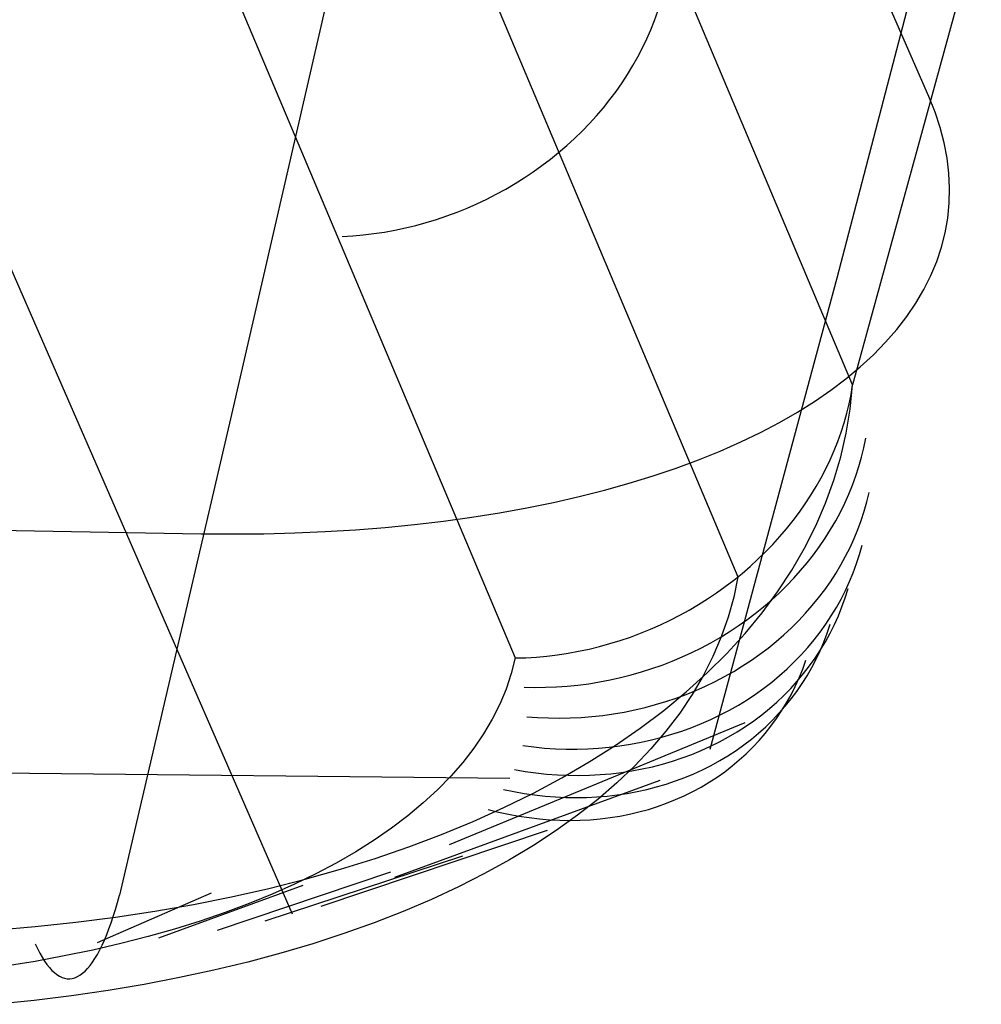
# Model space of a CAD drawing. Header units: millimetres. Extents: x 119 to 175.9, y -203.1 to -153.8.
# Tile 203 of 256: x 173.745 to 174.044, y -202.205 to -201.898. Entities that reach past the tile are written whole.
import ezdxf

# ---------------------------------------------------------------- set-up
doc = ezdxf.new("R2010")
doc.units = ezdxf.units.MM
doc.header["$MEASUREMENT"] = 0
doc.layers.add('Livello 03', color=5, linetype='Continuous', true_color=0x0000ff)

msp = doc.modelspace()

# ---------------------------------------------------------------- linework, layer by layer
at = {"layer": 'Livello 03'}
for p, q in [((174.02784, -201.92237, 52.01932), (172.33741, -198.04951, 45.04161)), ((174.00412, -202.01208, 51.93077), (172.3385, -198.06043, 45.04732)), ((172.30126, -198.11842, 45.02192), (173.96846, -202.0718, 51.90618)), ((172.23178, -198.14208, 45.02464), (173.8992, -202.09707, 51.90891)), ((173.82989, -202.17682, 52.07876), (172.96265, -200.18785, 48.50098)), ((174.03898, -201.82684, 52.43379), (173.99921, -201.97884, 52.27506)), ((174.04416, -201.86603, 52.0861), (174.00412, -202.01208, 51.93077)), ((173.84598, -201.86872, 52.56009), (173.81065, -202.02268, 52.39562)), ((173.94255, -201.89869, 51.68709), (173.94359, -201.8958, 51.68846)), ((173.94141, -201.90156, 51.68577), (173.94255, -201.89869, 51.68709)), ((173.94016, -201.90441, 51.68448), (173.94141, -201.90156, 51.68577)), ((173.93881, -201.90722, 51.68324), (173.94016, -201.90441, 51.68448)), ((173.93735, -201.91001, 51.68203), (173.93881, -201.90722, 51.68324)), ((173.9358, -201.91275, 51.68088), (173.93735, -201.91001, 51.68203)), ((173.93415, -201.91546, 51.67976), (173.9358, -201.91275, 51.68088)), ((173.93055, -201.92075, 51.67768), (173.9324, -201.91813, 51.6787)), ((173.9324, -201.91813, 51.6787), (173.93415, -201.91546, 51.67976)), ((173.92862, -201.92333, 51.67671), (173.93055, -201.92075, 51.67768)), ((173.92659, -201.92585, 51.67579), (173.92862, -201.92333, 51.67671)), ((174.02977, -201.92718, 52.02802), (174.02784, -201.92237, 52.01932)), ((173.92448, -201.92832, 51.67493), (173.92659, -201.92585, 51.67579)), ((174.03136, -201.93197, 52.0368), (174.02977, -201.92718, 52.02802)), ((173.92228, -201.93073, 51.67411), (173.92448, -201.92832, 51.67493)), ((173.91764, -201.93538, 51.67264), (173.92, -201.93309, 51.67335)), ((173.92, -201.93309, 51.67335), (173.92228, -201.93073, 51.67411)), ((174.03261, -201.93675, 52.04564), (174.03136, -201.93197, 52.0368)), ((173.9152, -201.9376, 51.67199), (173.91764, -201.93538, 51.67264)), ((173.91269, -201.93976, 51.6714), (173.9152, -201.9376, 51.67199)), ((174.03353, -201.9415, 52.05453), (174.03261, -201.93675, 52.04564)), ((173.90746, -201.94386, 51.67037), (173.91011, -201.94184, 51.67086)), ((173.91011, -201.94184, 51.67086), (173.91269, -201.93976, 51.6714)), ((174.0341, -201.94623, 52.06347), (174.03353, -201.9415, 52.05453)), ((173.90197, -201.94766, 51.66958), (173.90474, -201.94579, 51.66995)), ((173.90474, -201.94579, 51.66995), (173.90746, -201.94386, 51.67037)), ((173.89913, -201.94944, 51.66928), (173.90197, -201.94766, 51.66958)), ((174.03432, -201.95092, 52.07244), (174.0341, -201.94623, 52.06347)), ((173.89329, -201.95275, 51.66884), (173.89624, -201.95114, 51.66903)), ((173.89624, -201.95114, 51.66903), (173.89913, -201.94944, 51.66928)), ((174.0342, -201.95558, 52.08144), (174.03432, -201.95092, 52.07244)), ((173.88726, -201.95573, 51.66864), (173.8903, -201.95428, 51.66871)), ((173.8903, -201.95428, 51.66871), (173.89329, -201.95275, 51.66884)), ((173.88107, -201.95834, 51.66868), (173.88419, -201.95708, 51.66863)), ((173.88419, -201.95708, 51.66863), (173.88726, -201.95573, 51.66864)), ((174.03374, -201.96019, 52.09044), (174.0342, -201.95558, 52.08144)), ((173.87153, -201.96157, 51.66919), (173.87474, -201.96059, 51.66896)), ((173.87474, -201.96059, 51.66896), (173.87792, -201.95951, 51.66879)), ((173.87792, -201.95951, 51.66879), (173.88107, -201.95834, 51.66868)), ((174.03294, -201.96475, 52.09945), (174.03374, -201.96019, 52.09044)), ((173.8585, -201.96454, 51.67069), (173.86178, -201.96394, 51.67023)), ((173.86178, -201.96394, 51.67023), (173.86505, -201.96325, 51.66982)), ((173.86505, -201.96325, 51.66982), (173.8683, -201.96246, 51.66948)), ((173.8683, -201.96246, 51.66948), (173.87153, -201.96157, 51.66919)), ((173.84535, -201.96591, 51.67311), (173.84864, -201.96572, 51.67242)), ((173.84864, -201.96572, 51.67242), (173.85193, -201.96543, 51.67179)), ((173.85193, -201.96543, 51.67179), (173.85522, -201.96503, 51.67121)), ((173.85522, -201.96503, 51.67121), (173.8585, -201.96454, 51.67069)), ((174.0318, -201.96926, 52.10845), (174.03294, -201.96475, 52.09945)), ((174.03031, -201.9737, 52.11742), (174.0318, -201.96926, 52.10845)), ((174.02849, -201.97808, 52.12637), (174.03031, -201.9737, 52.11742)), ((173.99921, -201.97884, 52.27506), (173.95976, -202.1255, 52.11131)), ((174.02633, -201.98239, 52.13528), (174.02849, -201.97808, 52.12637)), ((174.02384, -201.98663, 52.14413), (174.02633, -201.98239, 52.13528)), ((174.02101, -201.99078, 52.15292), (174.02384, -201.98663, 52.14413)), ((174.01786, -201.99485, 52.16165), (174.02101, -201.99078, 52.15292)), ((174.01439, -201.99883, 52.17029), (174.01786, -201.99485, 52.16165)), ((174.01059, -202.00271, 52.17883), (174.01439, -201.99883, 52.17029)), ((174.00648, -202.0065, 52.18728), (174.01059, -202.00271, 52.17883)), ((174.00206, -202.01018, 52.19561), (174.00648, -202.0065, 52.18728)), ((173.99733, -202.01375, 52.20383), (174.00206, -202.01018, 52.19561)), ((174.00337, -202.01961, 51.9422), (174.00412, -202.01208, 51.93077)), ((174.00363, -202.01504, 51.92925), (174.00412, -202.01208, 51.93077)), ((173.9923, -202.01721, 52.21191), (173.99733, -202.01375, 52.20383)), ((174.00303, -202.01799, 51.92775), (174.00363, -202.01504, 51.92925)), ((173.98698, -202.02056, 52.21985), (173.9923, -202.01721, 52.21191)), ((174.00232, -202.02093, 51.92629), (174.00303, -202.01799, 51.92775)), ((173.98137, -202.02378, 52.22764), (173.98698, -202.02056, 52.21985)), ((174.0015, -202.02385, 51.92486), (174.00232, -202.02093, 51.92629)), ((174.00216, -202.02707, 51.95364), (174.00337, -202.01961, 51.9422)), ((173.81065, -202.02268, 52.39562), (173.77605, -202.17091, 52.22582)), ((173.97548, -202.02688, 52.23527), (173.98137, -202.02378, 52.22764)), ((174.00057, -202.02677, 51.92346), (174.0015, -202.02385, 51.92486)), ((173.96931, -202.02985, 52.24273), (173.97548, -202.02688, 52.23527)), ((173.99954, -202.02966, 51.9221), (174.00057, -202.02677, 51.92346)), ((174.00048, -202.03444, 51.96508), (174.00216, -202.02707, 51.95364)), ((173.96288, -202.0327, 52.25002), (173.96931, -202.02985, 52.24273)), ((173.99839, -202.03253, 51.92078), (173.99954, -202.02966, 51.9221)), ((174.00764, -202.03165, 51.95304), (174.00823, -202.0287, 51.95457)), ((173.95619, -202.0354, 52.25712), (173.96288, -202.0327, 52.25002)), ((173.99715, -202.03538, 51.9195), (173.99839, -202.03253, 51.92078)), ((173.99834, -202.04172, 51.97649), (174.00048, -202.03444, 51.96508)), ((174.0061, -202.03749, 51.95006), (174.00692, -202.03458, 51.95154)), ((174.00692, -202.03458, 51.95154), (174.00764, -202.03165, 51.95304)), ((173.94924, -202.03797, 52.26403), (173.95619, -202.0354, 52.25712)), ((173.9958, -202.0382, 51.91826), (173.99715, -202.03538, 51.9195)), ((174.00516, -202.04039, 51.9486), (174.0061, -202.03749, 51.95006)), ((173.93463, -202.04269, 52.27723), (173.94206, -202.0404, 52.27074)), ((173.94206, -202.0404, 52.27074), (173.94924, -202.03797, 52.26403)), ((173.99435, -202.04098, 51.91706), (173.9958, -202.0382, 51.91826)), ((174.00412, -202.04325, 51.94717), (174.00516, -202.04039, 51.9486)), ((173.92698, -202.04483, 52.28351), (173.93463, -202.04269, 52.27723)), ((173.99115, -202.04644, 51.9148), (173.9928, -202.04373, 51.9159)), ((173.9928, -202.04373, 51.9159), (173.99435, -202.04098, 51.91706)), ((173.99574, -202.0489, 51.98788), (173.99834, -202.04172, 51.97649)), ((174.00297, -202.0461, 51.94577), (174.00412, -202.04325, 51.94717)), ((173.91104, -202.04866, 52.2954), (173.91911, -202.04682, 52.28957)), ((173.91911, -202.04682, 52.28957), (173.92698, -202.04483, 52.28351)), ((173.9894, -202.04911, 51.91373), (173.99115, -202.04644, 51.9148)), ((174.00171, -202.04891, 51.9444), (174.00297, -202.0461, 51.94577)), ((174.00856, -202.04846, 51.97786), (174.00927, -202.04554, 51.9794)), ((173.90276, -202.05035, 52.30098), (173.91104, -202.04866, 52.2954)), ((173.98756, -202.05173, 51.91272), (173.9894, -202.04911, 51.91373)), ((173.99268, -202.05597, 51.99922), (173.99574, -202.0489, 51.98788)), ((174.00034, -202.05168, 51.94306), (174.00171, -202.04891, 51.9444)), ((174.00774, -202.05136, 51.97633), (174.00856, -202.04846, 51.97786)), ((173.88565, -202.05326, 52.31142), (173.89429, -202.05189, 52.30632)), ((173.89429, -202.05189, 52.30632), (173.90276, -202.05035, 52.30098)), ((173.98563, -202.05431, 51.91175), (173.98756, -202.05173, 51.91272)), ((173.99887, -202.05442, 51.94175), (174.00034, -202.05168, 51.94306)), ((174.0068, -202.05424, 51.97481), (174.00774, -202.05136, 51.97633)), ((173.57052, -202.0545, 52.40277), (173.80148, -202.0584, 52.34506)), ((173.85874, -202.05644, 52.32513), (173.86786, -202.05554, 52.32082)), ((173.86786, -202.05554, 52.32082), (173.87683, -202.05448, 52.31625)), ((173.87683, -202.05448, 52.31625), (173.88565, -202.05326, 52.31142)), ((173.98361, -202.05683, 51.91084), (173.98563, -202.05431, 51.91175)), ((173.98917, -202.06293, 52.0105), (173.99268, -202.05597, 51.99922)), ((173.9973, -202.05712, 51.94048), (173.99887, -202.05442, 51.94175)), ((174.00575, -202.05708, 51.97331), (174.0068, -202.05424, 51.97481)), ((173.80148, -202.0584, 52.34506), (173.81127, -202.05848, 52.34246)), ((173.81127, -202.05848, 52.34246), (173.82097, -202.0584, 52.33957)), ((173.82097, -202.0584, 52.33957), (173.83058, -202.05815, 52.33638)), ((173.83058, -202.05815, 52.33638), (173.84009, -202.05774, 52.33291)), ((173.84009, -202.05774, 52.33291), (173.84948, -202.05717, 52.32916)), ((173.84948, -202.05717, 52.32916), (173.85874, -202.05644, 52.32513)), ((173.9815, -202.05931, 51.90997), (173.98361, -202.05683, 51.91084)), ((173.99563, -202.05977, 51.93924), (173.9973, -202.05712, 51.94048)), ((174.0046, -202.05989, 51.97183), (174.00575, -202.05708, 51.97331)), ((173.97703, -202.06407, 51.90841), (173.97931, -202.06172, 51.90916)), ((173.97931, -202.06172, 51.90916), (173.9815, -202.05931, 51.90997)), ((173.99385, -202.06237, 51.93804), (173.99563, -202.05977, 51.93924)), ((174.00333, -202.06266, 51.97037), (174.0046, -202.05989, 51.97183)), ((174.00627, -202.06484, 52.0028), (174.00709, -202.06195, 52.00438)), ((173.97468, -202.06636, 51.9077), (173.97703, -202.06407, 51.90841)), ((173.98521, -202.06975, 52.02171), (173.98917, -202.06293, 52.0105)), ((173.99002, -202.06743, 51.93576), (173.99199, -202.06493, 51.93688)), ((173.99199, -202.06493, 51.93688), (173.99385, -202.06237, 51.93804)), ((174.00196, -202.0654, 51.96892), (174.00333, -202.06266, 51.97037)), ((174.00534, -202.0677, 52.00123), (174.00627, -202.06484, 52.0028)), ((173.97224, -202.06859, 51.90705), (173.97468, -202.06636, 51.9077)), ((173.98797, -202.06988, 51.93468), (173.99002, -202.06743, 51.93576)), ((173.9989, -202.07073, 51.96611), (174.00048, -202.06809, 51.96751)), ((174.00048, -202.06809, 51.96751), (174.00196, -202.0654, 51.96892)), ((174.00431, -202.07052, 51.99966), (174.00534, -202.0677, 52.00123)), ((173.96716, -202.07284, 51.90592), (173.96974, -202.07075, 51.90646)), ((173.96974, -202.07075, 51.90646), (173.97224, -202.06859, 51.90705)), ((173.98081, -202.07645, 52.03283), (173.98521, -202.06975, 52.02171)), ((173.98583, -202.07226, 51.93365), (173.98797, -202.06988, 51.93468)), ((173.99722, -202.07333, 51.96474), (173.9989, -202.07073, 51.96611)), ((174.00316, -202.07331, 51.9981), (174.00431, -202.07052, 51.99966)), ((173.96451, -202.07485, 51.90544), (173.96716, -202.07284, 51.90592)), ((173.96846, -202.0718, 51.90618), (173.96717, -202.07812, 51.91741)), ((173.9836, -202.07459, 51.93266), (173.98583, -202.07226, 51.93365)), ((173.99544, -202.07587, 51.9634), (173.99722, -202.07333, 51.96474)), ((174.0019, -202.07605, 51.99655), (174.00316, -202.07331, 51.9981)), ((173.95903, -202.07866, 51.90465), (173.9618, -202.07679, 51.90502)), ((173.9618, -202.07679, 51.90502), (173.96451, -202.07485, 51.90544)), ((173.97596, -202.083, 52.04385), (173.98081, -202.07645, 52.03283)), ((173.97888, -202.07904, 51.93081), (173.98128, -202.07685, 51.93171)), ((173.98128, -202.07685, 51.93171), (173.9836, -202.07459, 51.93266)), ((173.99356, -202.07835, 51.96209), (173.99544, -202.07587, 51.9634)), ((174.00054, -202.07875, 51.995), (174.0019, -202.07605, 51.99655)), ((174.00182, -202.07833, 52.02397), (174.00272, -202.07546, 52.0256)), ((173.95331, -202.08214, 51.9041), (173.9562, -202.08044, 51.90435)), ((173.9562, -202.08044, 51.90435), (173.95903, -202.07866, 51.90465)), ((173.96717, -202.07812, 51.91741), (173.96544, -202.08437, 51.92861)), ((173.97641, -202.08117, 51.92996), (173.97888, -202.07904, 51.93081)), ((173.99158, -202.08078, 51.96082), (173.99356, -202.07835, 51.96209)), ((173.99907, -202.0814, 51.99347), (174.00054, -202.07875, 51.995)), ((174.00081, -202.08116, 52.02234), (174.00182, -202.07833, 52.02397)), ((173.95037, -202.08376, 51.90391), (173.95331, -202.08214, 51.9041)), ((173.97068, -202.0894, 52.05476), (173.97596, -202.083, 52.04385)), ((173.97123, -202.08519, 51.9284), (173.97385, -202.08322, 51.92916)), ((173.97385, -202.08322, 51.92916), (173.97641, -202.08117, 51.92996)), ((173.98736, -202.08545, 51.95836), (173.98952, -202.08315, 51.95957)), ((173.98952, -202.08315, 51.95957), (173.99158, -202.08078, 51.96082)), ((173.99749, -202.08399, 51.99196), (173.99907, -202.0814, 51.99347)), ((173.99969, -202.08394, 52.02071), (174.00081, -202.08116, 52.02234)), ((173.94127, -202.0881, 51.9037), (173.94435, -202.08674, 51.90371)), ((173.94435, -202.08674, 51.90371), (173.94738, -202.0853, 51.90378)), ((173.94738, -202.0853, 51.90378), (173.95037, -202.08376, 51.90391)), ((173.96544, -202.08437, 51.92861), (173.96328, -202.09053, 51.93979)), ((173.96854, -202.08709, 51.9277), (173.97123, -202.08519, 51.9284)), ((173.98511, -202.08768, 51.95718), (173.98736, -202.08545, 51.95836)), ((173.99404, -202.08902, 51.98898), (173.99582, -202.08653, 51.99046)), ((173.99582, -202.08653, 51.99046), (173.99749, -202.08399, 51.99196)), ((173.99624, -202.08938, 52.04195), (173.99718, -202.08659, 52.04359)), ((173.99712, -202.08937, 52.01744), (173.99846, -202.08668, 52.01907)), ((173.99846, -202.08668, 52.01907), (173.99969, -202.08394, 52.02071)), ((173.93501, -202.09054, 51.90386), (173.93816, -202.08936, 51.90375)), ((173.93816, -202.08936, 51.90375), (173.94127, -202.0881, 51.9037)), ((173.96295, -202.09065, 51.92644), (173.96577, -202.08891, 51.92705)), ((173.96498, -202.09564, 52.06555), (173.97068, -202.0894, 52.05476)), ((173.96577, -202.08891, 51.92705), (173.96854, -202.08709, 51.9277)), ((173.98278, -202.08985, 51.95604), (173.98511, -202.08768, 51.95718)), ((173.99217, -202.09144, 51.98752), (173.99404, -202.08902, 51.98898)), ((173.99519, -202.09212, 52.04029), (173.99624, -202.08938, 52.04195)), ((173.99567, -202.092, 52.01581), (173.99712, -202.08937, 52.01744)), ((173.9254, -202.0935, 51.90455), (173.92863, -202.09261, 51.90426)), ((173.92863, -202.09261, 51.90426), (173.93183, -202.09162, 51.90403)), ((173.93183, -202.09162, 51.90403), (173.93501, -202.09054, 51.90386)), ((173.95712, -202.09388, 51.9254), (173.96006, -202.09231, 51.9259)), ((173.96006, -202.09231, 51.9259), (173.96295, -202.09065, 51.92644)), ((173.96328, -202.09053, 51.93979), (173.96069, -202.0966, 51.95093)), ((173.97786, -202.09396, 51.95387), (173.98036, -202.09194, 51.95494)), ((173.98036, -202.09194, 51.95494), (173.98278, -202.08985, 51.95604)), ((173.9902, -202.0938, 51.98608), (173.99217, -202.09144, 51.98752)), ((173.99403, -202.09481, 52.03863), (173.99519, -202.09212, 52.04029)), ((173.99413, -202.09458, 52.01419), (173.99567, -202.092, 52.01581)), ((173.91233, -202.09608, 51.90628), (173.91561, -202.09558, 51.90576)), ((173.91561, -202.09558, 51.90576), (173.91889, -202.09499, 51.9053)), ((173.91889, -202.09499, 51.9053), (173.92215, -202.09429, 51.90489)), ((173.92215, -202.09429, 51.90489), (173.9254, -202.0935, 51.90455)), ((173.95108, -202.09675, 51.92457), (173.95413, -202.09536, 51.92496)), ((173.95413, -202.09536, 51.92496), (173.95712, -202.09388, 51.9254)), ((173.95885, -202.10172, 52.0762), (173.96498, -202.09564, 52.06555)), ((173.97265, -202.09776, 51.95187), (173.97529, -202.0959, 51.95285)), ((173.97529, -202.0959, 51.95285), (173.97786, -202.09396, 51.95387)), ((173.98814, -202.09609, 51.98466), (173.9902, -202.0938, 51.98608)), ((173.99247, -202.09709, 52.01257), (173.99413, -202.09458, 52.01419)), ((173.99278, -202.09745, 52.03696), (173.99403, -202.09481, 52.03863)), ((173.8992, -202.09707, 51.90891), (173.89795, -202.10193, 51.91848)), ((173.8992, -202.09707, 51.90891), (173.90247, -202.09698, 51.90817)), ((173.90247, -202.09698, 51.90817), (173.90576, -202.09678, 51.90748)), ((173.90576, -202.09678, 51.90748), (173.90904, -202.09648, 51.90685)), ((173.90904, -202.09648, 51.90685), (173.91233, -202.09608, 51.90628)), ((173.94486, -202.09927, 51.92396), (173.94799, -202.09806, 51.92424)), ((173.94799, -202.09806, 51.92424), (173.95108, -202.09675, 51.92457)), ((173.96069, -202.0966, 51.95093), (173.95766, -202.10257, 51.96201)), ((173.96993, -202.09955, 51.95093), (173.97265, -202.09776, 51.95187)), ((173.98374, -202.10046, 51.98191), (173.98598, -202.09831, 51.98327)), ((173.98598, -202.09831, 51.98327), (173.98814, -202.09609, 51.98466)), ((173.98862, -202.10054, 52.06048), (173.98962, -202.09778, 52.06219)), ((173.99072, -202.09955, 52.01097), (173.99247, -202.09709, 52.01257)), ((173.99142, -202.10004, 52.03528), (173.99278, -202.09745, 52.03696)), ((173.89795, -202.10193, 51.91848), (173.89634, -202.10673, 51.92804)), ((173.93523, -202.10233, 51.92347), (173.93847, -202.10141, 51.92358)), ((173.93847, -202.10141, 51.92358), (173.94168, -202.10038, 51.92374)), ((173.94168, -202.10038, 51.92374), (173.94486, -202.09927, 51.92396)), ((173.95231, -202.10763, 52.0867), (173.95885, -202.10172, 52.0762)), ((173.9643, -202.10285, 51.94919), (173.96714, -202.10124, 51.95004)), ((173.96714, -202.10124, 51.95004), (173.96993, -202.09955, 51.95093)), ((173.98141, -202.10254, 51.98057), (173.98374, -202.10046, 51.98191)), ((173.98693, -202.10426, 52.00779), (173.98887, -202.10194, 52.00937)), ((173.98751, -202.10325, 52.05876), (173.98862, -202.10054, 52.06048)), ((173.98887, -202.10194, 52.00937), (173.99072, -202.09955, 52.01097)), ((173.98996, -202.10257, 52.03361), (173.99142, -202.10004, 52.03528)), ((173.9187, -202.10549, 51.92376), (173.92204, -202.10506, 51.92359)), ((173.92204, -202.10506, 51.92359), (173.92537, -202.10453, 51.92347)), ((173.92537, -202.10453, 51.92347), (173.92868, -202.10389, 51.92341)), ((173.92868, -202.10389, 51.92341), (173.93197, -202.10316, 51.92341)), ((173.93197, -202.10316, 51.92341), (173.93523, -202.10233, 51.92347)), ((173.95766, -202.10257, 51.96201), (173.95422, -202.10844, 51.97302)), ((173.95842, -202.10581, 51.94764), (173.96139, -202.10438, 51.94839)), ((173.96139, -202.10438, 51.94839), (173.9643, -202.10285, 51.94919)), ((173.97651, -202.10645, 51.97799), (173.979, -202.10454, 51.97927)), ((173.979, -202.10454, 51.97927), (173.98141, -202.10254, 51.98057)), ((173.98489, -202.10651, 52.00622), (173.98693, -202.10426, 52.00779)), ((173.98629, -202.10591, 52.05701), (173.98751, -202.10325, 52.05876)), ((173.98674, -202.10745, 52.03025), (173.9884, -202.10504, 52.03193)), ((173.9884, -202.10504, 52.03193), (173.98996, -202.10257, 52.03361)), ((173.89634, -202.10673, 51.92804), (173.89437, -202.11145, 51.93755)), ((173.90196, -202.10613, 51.92544), (173.9053, -202.10621, 51.92499)), ((173.9053, -202.10621, 51.92499), (173.90865, -202.10618, 51.9246)), ((173.90865, -202.10618, 51.9246), (173.912, -202.10605, 51.92426)), ((173.912, -202.10605, 51.92426), (173.91535, -202.10582, 51.92398)), ((173.91535, -202.10582, 51.92398), (173.9187, -202.10549, 51.92376)), ((173.94536, -202.11336, 52.09704), (173.95231, -202.10763, 52.0867)), ((173.95233, -202.10841, 51.94628), (173.9554, -202.10716, 51.94693)), ((173.9554, -202.10716, 51.94693), (173.95842, -202.10581, 51.94764)), ((173.97394, -202.10829, 51.97675), (173.97651, -202.10645, 51.97799)), ((173.98276, -202.10869, 52.00467), (173.98489, -202.10651, 52.00622)), ((173.98498, -202.10851, 52.05526), (173.98629, -202.10591, 52.05701)), ((173.98499, -202.10979, 52.02858), (173.98674, -202.10745, 52.03025)), ((173.94284, -202.11159, 51.94461), (173.94605, -202.11063, 51.94511)), ((173.94605, -202.11063, 51.94511), (173.94921, -202.10956, 51.94567)), ((173.94921, -202.10956, 51.94567), (173.95233, -202.10841, 51.94628)), ((173.95422, -202.10844, 51.97302), (173.95034, -202.11419, 51.98395)), ((173.96859, -202.11171, 51.97437), (173.9713, -202.11004, 51.97554)), ((173.9713, -202.11004, 51.97554), (173.97394, -202.10829, 51.97675)), ((173.97823, -202.1128, 52.00163), (173.98054, -202.11078, 52.00314)), ((173.98054, -202.11078, 52.00314), (173.98276, -202.10869, 52.00467)), ((173.98205, -202.11352, 52.05171), (173.98356, -202.11104, 52.05349)), ((173.98315, -202.11206, 52.0269), (173.98499, -202.10979, 52.02858)), ((173.98356, -202.11104, 52.05349), (173.98498, -202.10851, 52.05526)), ((173.89437, -202.11145, 51.93755), (173.89203, -202.11611, 51.94702)), ((173.92973, -202.11446, 51.9431), (173.93304, -202.11389, 51.9434)), ((173.93304, -202.11389, 51.9434), (173.93634, -202.11323, 51.94375)), ((173.93634, -202.11323, 51.94375), (173.93961, -202.11246, 51.94415)), ((173.93802, -202.1189, 52.1072), (173.94536, -202.11336, 52.09704)), ((173.93961, -202.11246, 51.94415), (173.94284, -202.11159, 51.94461)), ((173.95034, -202.11419, 51.98395), (173.94606, -202.11983, 51.99478)), ((173.96297, -202.11478, 51.97213), (173.96581, -202.11329, 51.97323)), ((173.96581, -202.11329, 51.97323), (173.96859, -202.11171, 51.97437)), ((173.97585, -202.11474, 52.00014), (173.97823, -202.1128, 52.00163)), ((173.9792, -202.11639, 52.02359), (173.98122, -202.11426, 52.02524)), ((173.98044, -202.11592, 52.04992), (173.98205, -202.11352, 52.05171)), ((173.98122, -202.11426, 52.02524), (173.98315, -202.11206, 52.0269)), ((173.87876, -202.15509, 52.02426), (173.97073, -202.11717, 52.09603)), ((173.89203, -202.11611, 51.94702), (173.88934, -202.12068, 51.95644)), ((173.90278, -202.11533, 51.94267), (173.90615, -202.11558, 51.94254)), ((173.90615, -202.11558, 51.94254), (173.90952, -202.11573, 51.94246)), ((173.90952, -202.11573, 51.94246), (173.9129, -202.11577, 51.94243)), ((173.9129, -202.11577, 51.94243), (173.91628, -202.11572, 51.94246)), ((173.91628, -202.11572, 51.94246), (173.91966, -202.11556, 51.94254)), ((173.91966, -202.11556, 51.94254), (173.92303, -202.11529, 51.94267)), ((173.92303, -202.11529, 51.94267), (173.92639, -202.11493, 51.94286)), ((173.92639, -202.11493, 51.94286), (173.92973, -202.11446, 51.9431)), ((173.9571, -202.11748, 51.97006), (173.96006, -202.11618, 51.97108)), ((173.96006, -202.11618, 51.97108), (173.96297, -202.11478, 51.97213)), ((173.97083, -202.11836, 51.99724), (173.97338, -202.1166, 51.99867)), ((173.97338, -202.1166, 51.99867), (173.97585, -202.11474, 52.00014)), ((173.97709, -202.11844, 52.02194), (173.9792, -202.11639, 52.02359)), ((173.97873, -202.11826, 52.04813), (173.98044, -202.11592, 52.04992)), ((173.93029, -202.12425, 52.11717), (173.93802, -202.1189, 52.1072)), ((173.94606, -202.11983, 51.99478), (173.94136, -202.12534, 52.00551)), ((173.9479, -202.12082, 51.96727), (173.95102, -202.11981, 51.96816)), ((173.95102, -202.11981, 51.96816), (173.95408, -202.11869, 51.96909)), ((173.95408, -202.11869, 51.96909), (173.9571, -202.11748, 51.97006)), ((173.96552, -202.12163, 51.99445), (173.96821, -202.12004, 51.99583)), ((173.96821, -202.12004, 51.99583), (173.97083, -202.11836, 51.99724)), ((173.97263, -202.1223, 52.0187), (173.9749, -202.12041, 52.02031)), ((173.9749, -202.12041, 52.02031), (173.97709, -202.11844, 52.02194)), ((173.97694, -202.12053, 52.04634), (173.97873, -202.11826, 52.04813)), ((173.88934, -202.12068, 51.95644), (173.88628, -202.12517, 51.96578)), ((173.93506, -202.12389, 51.96419), (173.93832, -202.12327, 51.96489)), ((173.93832, -202.12327, 51.96489), (173.94155, -202.12256, 51.96564)), ((173.94155, -202.12256, 51.96564), (173.94475, -202.12174, 51.96643)), ((173.94475, -202.12174, 51.96643), (173.9479, -202.12082, 51.96727)), ((173.95994, -202.12453, 51.99178), (173.96276, -202.12313, 51.9931)), ((173.96276, -202.12313, 51.9931), (173.96552, -202.12163, 51.99445)), ((173.97028, -202.12411, 52.0171), (173.97263, -202.1223, 52.0187)), ((173.97307, -202.12483, 52.04275), (173.97505, -202.12271, 52.04455)), ((173.97505, -202.12271, 52.04455), (173.97694, -202.12053, 52.04634)), ((173.88628, -202.12517, 51.96578), (173.88288, -202.12957, 51.97505)), ((173.90155, -202.12433, 51.96003), (173.90492, -202.12476, 51.96021)), ((173.90492, -202.12476, 51.96021), (173.90829, -202.12508, 51.96044)), ((173.90829, -202.12508, 51.96044), (173.91166, -202.12529, 51.96073)), ((173.91166, -202.12529, 51.96073), (173.91503, -202.1254, 51.96107)), ((173.91503, -202.1254, 51.96107), (173.9184, -202.12541, 51.96146)), ((173.9184, -202.12541, 51.96146), (173.92177, -202.12531, 51.9619)), ((173.92177, -202.12531, 51.9619), (173.92512, -202.12511, 51.9624)), ((173.92217, -202.12941, 52.12695), (173.93029, -202.12425, 52.11717)), ((173.92512, -202.12511, 51.9624), (173.92845, -202.12481, 51.96295)), ((173.92845, -202.12481, 51.96295), (173.93176, -202.1244, 51.96355)), ((173.93176, -202.1244, 51.96355), (173.93506, -202.12389, 51.96419)), ((173.94136, -202.12534, 52.00551), (173.93625, -202.13072, 52.01612)), ((173.95411, -202.12705, 51.98925), (173.95705, -202.12584, 51.9905)), ((173.95705, -202.12584, 51.9905), (173.95994, -202.12453, 51.99178)), ((173.96536, -202.12747, 52.01395), (173.96786, -202.12583, 52.01551)), ((173.96786, -202.12583, 52.01551), (173.97028, -202.12411, 52.0171)), ((173.97101, -202.12686, 52.04097), (173.97307, -202.12483, 52.04275)), ((173.89751, -202.13457, 51.98045), (173.32372, -202.12866, 52.12323)), ((173.88288, -202.12957, 51.97505), (173.87913, -202.13387, 51.98423)), ((173.91369, -202.13435, 52.13651), (173.92217, -202.12941, 52.12695)), ((173.94497, -202.13008, 51.98574), (173.94807, -202.12917, 51.98687)), ((173.94807, -202.12917, 51.98687), (173.95111, -202.12816, 51.98804)), ((173.95111, -202.12816, 51.98804), (173.95411, -202.12705, 51.98925)), ((173.96016, -202.13047, 52.0109), (173.96279, -202.12901, 52.01241)), ((173.96279, -202.12901, 52.01241), (173.96536, -202.12747, 52.01395)), ((173.96664, -202.13066, 52.03741), (173.96887, -202.1288, 52.03918)), ((173.96887, -202.1288, 52.03918), (173.97101, -202.12686, 52.04097)), ((173.89891, -202.13178, 51.97481), (173.90225, -202.13235, 51.97526)), ((173.90225, -202.13235, 51.97526), (173.9056, -202.13281, 51.97576)), ((173.92893, -202.13307, 51.98074), (173.9322, -202.13269, 51.98165)), ((173.93625, -202.13072, 52.01612), (173.93074, -202.13596, 52.0266)), ((173.9322, -202.13269, 51.98165), (173.93545, -202.13219, 51.9826)), ((173.93545, -202.13219, 51.9826), (173.93866, -202.13159, 51.98361)), ((173.93866, -202.13159, 51.98361), (173.94184, -202.13089, 51.98465)), ((173.94184, -202.13089, 51.98465), (173.94497, -202.13008, 51.98574)), ((173.95471, -202.1331, 52.00794), (173.95747, -202.13183, 52.00941)), ((173.95747, -202.13183, 52.00941), (173.96016, -202.13047, 52.0109)), ((173.96196, -202.13412, 52.03389), (173.96434, -202.13244, 52.03564)), ((173.96434, -202.13244, 52.03564), (173.96664, -202.13066, 52.03741)), ((173.8617, -202.16528, 52.04819), (173.94425, -202.13509, 52.12971)), ((173.87913, -202.13387, 51.98423), (173.87503, -202.13807, 51.99331)), ((173.90485, -202.13909, 52.14586), (173.91369, -202.13435, 52.13651)), ((173.9056, -202.13281, 51.97576), (173.90895, -202.13317, 51.97632)), ((173.90895, -202.13317, 51.97632), (173.9123, -202.13342, 51.97693)), ((173.9123, -202.13342, 51.97693), (173.91565, -202.13357, 51.97759)), ((173.91565, -202.13357, 51.97759), (173.919, -202.1336, 51.9783)), ((173.919, -202.1336, 51.9783), (173.92233, -202.13353, 51.97906)), ((173.92233, -202.13353, 51.97906), (173.92564, -202.13336, 51.97988)), ((173.92564, -202.13336, 51.97988), (173.92893, -202.13307, 51.98074)), ((173.94611, -202.13632, 52.00374), (173.94903, -202.13534, 52.00511)), ((173.94903, -202.13534, 52.00511), (173.9519, -202.13427, 52.00651)), ((173.9519, -202.13427, 52.00651), (173.95471, -202.1331, 52.00794)), ((173.95699, -202.13722, 52.03042), (173.95951, -202.13572, 52.03215)), ((173.95951, -202.13572, 52.03215), (173.96196, -202.13412, 52.03389)), ((173.87503, -202.13807, 51.99331), (173.87059, -202.14217, 52.00227)), ((173.89549, -202.13796, 51.98738), (173.89872, -202.13863, 51.98805)), ((173.89872, -202.13863, 51.98805), (173.90196, -202.1392, 51.98876)), ((173.93074, -202.13596, 52.0266), (173.92484, -202.14105, 52.03693)), ((173.934, -202.13921, 51.99861), (173.93709, -202.13864, 51.99983)), ((173.93709, -202.13864, 51.99983), (173.94014, -202.13797, 52.0011)), ((173.94014, -202.13797, 52.0011), (173.94314, -202.13719, 52.0024)), ((173.94314, -202.13719, 52.0024), (173.94611, -202.13632, 52.00374)), ((173.95176, -202.13993, 52.02703), (173.95441, -202.13862, 52.02872)), ((173.95441, -202.13862, 52.02872), (173.95699, -202.13722, 52.03042)), ((173.89566, -202.14361, 52.15497), (173.90485, -202.13909, 52.14586)), ((173.90196, -202.1392, 51.98876), (173.90521, -202.13967, 51.98953)), ((173.90521, -202.13967, 51.98953), (173.90845, -202.14004, 51.99035)), ((173.90845, -202.14004, 51.99035), (173.9117, -202.1403, 51.99122)), ((173.9117, -202.1403, 51.99122), (173.91493, -202.14046, 51.99214)), ((173.91493, -202.14046, 51.99214), (173.91816, -202.14051, 51.99311)), ((173.91816, -202.14051, 51.99311), (173.92137, -202.14046, 51.99412)), ((173.92484, -202.14105, 52.03693), (173.91855, -202.146, 52.04711)), ((173.92137, -202.14046, 51.99412), (173.92457, -202.14031, 51.99518)), ((173.92457, -202.14031, 51.99518), (173.92774, -202.14004, 51.99628)), ((173.92774, -202.14004, 51.99628), (173.93088, -202.13968, 51.99742)), ((173.93088, -202.13968, 51.99742), (173.934, -202.13921, 51.99861)), ((173.94628, -202.14225, 52.02373), (173.94905, -202.14114, 52.02537)), ((173.94905, -202.14114, 52.02537), (173.95176, -202.13993, 52.02703)), ((173.87059, -202.14217, 52.00227), (173.86582, -202.14615, 52.01111)), ((173.88613, -202.14791, 52.16384), (173.89566, -202.14361, 52.15497)), ((173.89076, -202.14419, 52.00042), (173.89394, -202.14499, 52.00133)), ((173.93471, -202.14566, 52.01745), (173.93767, -202.14496, 52.01898)), ((173.93767, -202.14496, 52.01898), (173.94059, -202.14416, 52.02053)), ((173.94059, -202.14416, 52.02053), (173.94346, -202.14325, 52.02211)), ((173.94346, -202.14325, 52.02211), (173.94628, -202.14225, 52.02373)), ((173.86582, -202.14615, 52.01111), (173.86072, -202.15002, 52.01982)), ((173.87627, -202.15198, 52.17245), (173.88613, -202.14791, 52.16384)), ((173.89394, -202.14499, 52.00133), (173.89712, -202.14568, 52.00228)), ((173.89712, -202.14568, 52.00228), (173.90032, -202.14627, 52.0033)), ((173.90032, -202.14627, 52.0033), (173.90351, -202.14675, 52.00436)), ((173.90351, -202.14675, 52.00436), (173.90671, -202.14712, 52.00547)), ((173.90671, -202.14712, 52.00547), (173.90989, -202.14739, 52.00663)), ((173.90989, -202.14739, 52.00663), (173.91307, -202.14755, 52.00783)), ((173.91855, -202.146, 52.04711), (173.91188, -202.15079, 52.05712)), ((173.91307, -202.14755, 52.00783), (173.91623, -202.1476, 52.00908)), ((173.91623, -202.1476, 52.00908), (173.91938, -202.14754, 52.01038)), ((173.91938, -202.14754, 52.01038), (173.9225, -202.14738, 52.01172)), ((173.9225, -202.14738, 52.01172), (173.9256, -202.14711, 52.01309)), ((173.9256, -202.14711, 52.01309), (173.92867, -202.14673, 52.01451)), ((173.92867, -202.14673, 52.01451), (173.93171, -202.14625, 52.01596)), ((173.93171, -202.14625, 52.01596), (173.93471, -202.14566, 52.01745)), ((173.83881, -202.17425, 52.07145), (173.90921, -202.15068, 52.16218)), ((173.86072, -202.15002, 52.01982), (173.8553, -202.15377, 52.02839)), ((173.91188, -202.15079, 52.05712), (173.90484, -202.15541, 52.06695)), ((173.8553, -202.15377, 52.02839), (173.84957, -202.15739, 52.0368)), ((173.8661, -202.15582, 52.1808), (173.87627, -202.15198, 52.17245)), ((173.85562, -202.15943, 52.18887), (173.8661, -202.15582, 52.1808)), ((173.90484, -202.15541, 52.06695), (173.89743, -202.15987, 52.07658)), ((173.82141, -202.17888, 52.08498), (173.88284, -202.15866, 52.18095)), ((173.84957, -202.15739, 52.0368), (173.84352, -202.16089, 52.04505)), ((173.84486, -202.16279, 52.19666), (173.85562, -202.15943, 52.18887)), ((173.89743, -202.15987, 52.07658), (173.88967, -202.16416, 52.08602)), ((173.83381, -202.16591, 52.20416), (173.84486, -202.16279, 52.19666)), ((173.84352, -202.16089, 52.04505), (173.83717, -202.16425, 52.05312)), ((173.80658, -202.18175, 52.09443), (173.86053, -202.16357, 52.19402)), ((173.8225, -202.16878, 52.21135), (173.83381, -202.16591, 52.20416)), ((173.83717, -202.16425, 52.05312), (173.83053, -202.16748, 52.06102)), ((173.88967, -202.16416, 52.08602), (173.88156, -202.16827, 52.09523)), ((173.78832, -202.18417, 52.10391), (173.8332, -202.16772, 52.20712)), ((173.81094, -202.1714, 52.21824), (173.8225, -202.16878, 52.21135)), ((173.83053, -202.16748, 52.06102), (173.8236, -202.17057, 52.06872)), ((173.88156, -202.16827, 52.09523), (173.87312, -202.17219, 52.10423)), ((173.7692, -202.18559, 52.11164), (173.80472, -202.17017, 52.2178)), ((173.77543, -202.17319, 52.22334), (173.77605, -202.17091, 52.22582)), ((173.79914, -202.17377, 52.2248), (173.81094, -202.1714, 52.21824)), ((173.8236, -202.17057, 52.06872), (173.8164, -202.17351, 52.07622)), ((173.87312, -202.17219, 52.10423), (173.86435, -202.17593, 52.11299)), ((173.77415, -202.17746, 52.21814), (173.7748, -202.17537, 52.22078)), ((173.7748, -202.17537, 52.22078), (173.77543, -202.17319, 52.22334)), ((173.78712, -202.17587, 52.23104), (173.79914, -202.17377, 52.2248)), ((173.8164, -202.17351, 52.07622), (173.80892, -202.1763, 52.0835)), ((173.76246, -202.17931, 52.24251), (173.77489, -202.17772, 52.23695)), ((173.77349, -202.17945, 52.21544), (173.77415, -202.17746, 52.21814)), ((173.77489, -202.17772, 52.23695), (173.78712, -202.17587, 52.23104)), ((173.80892, -202.1763, 52.0835), (173.80119, -202.17894, 52.09057)), ((173.86435, -202.17593, 52.11299), (173.85527, -202.17948, 52.1215)), ((173.73708, -202.18169, 52.25259), (173.74985, -202.18063, 52.24773)), ((173.74985, -202.18063, 52.24773), (173.76246, -202.17931, 52.24251)), ((173.77211, -202.18314, 52.20984), (173.77281, -202.18135, 52.21267)), ((173.77281, -202.18135, 52.21267), (173.77349, -202.17945, 52.21544)), ((173.7932, -202.18143, 52.09742), (173.78497, -202.18376, 52.10402)), ((173.80119, -202.17894, 52.09057), (173.7932, -202.18143, 52.09742)), ((173.85527, -202.17948, 52.1215), (173.84588, -202.18283, 52.12975)), ((173.77141, -202.18483, 52.20695), (173.77211, -202.18314, 52.20984)), ((173.78497, -202.18376, 52.10402), (173.77651, -202.18593, 52.11039)), ((173.84588, -202.18283, 52.12975), (173.83619, -202.18598, 52.13774)), ((173.74987, -202.186, 52.11741), (173.75058, -202.18751, 52.1204)), ((173.75058, -202.18751, 52.1204), (173.7513, -202.18891, 52.12344)), ((173.77651, -202.18593, 52.11039), (173.76782, -202.18794, 52.1165)), ((173.76995, -202.1879, 52.20101), (173.77069, -202.18642, 52.20401)), ((173.77069, -202.18642, 52.20401), (173.77141, -202.18483, 52.20695)), ((173.83619, -202.18598, 52.13774), (173.82622, -202.18893, 52.14546)), ((173.75892, -202.18978, 52.12235), (173.74983, -202.19146, 52.12794)), ((173.7513, -202.18891, 52.12344), (173.75203, -202.19021, 52.12652)), ((173.75203, -202.19021, 52.12652), (173.75277, -202.19139, 52.12965)), ((173.76782, -202.18794, 52.1165), (173.75892, -202.18978, 52.12235)), ((173.7677, -202.19169, 52.19174), (173.76846, -202.19054, 52.19487)), ((173.76846, -202.19054, 52.19487), (173.76921, -202.18928, 52.19796)), ((173.76921, -202.18928, 52.19796), (173.76995, -202.1879, 52.20101)), ((173.82622, -202.18893, 52.14546), (173.81598, -202.19167, 52.15289)), ((173.74983, -202.19146, 52.12794), (173.74054, -202.19296, 52.13326)), ((173.75277, -202.19139, 52.12965), (173.75352, -202.19246, 52.13281)), ((173.75352, -202.19246, 52.13281), (173.75429, -202.19342, 52.13601)), ((173.75429, -202.19342, 52.13601), (173.75506, -202.19426, 52.13924)), ((173.76537, -202.19447, 52.18214), (173.76615, -202.19366, 52.18537)), ((173.76615, -202.19366, 52.18537), (173.76693, -202.19273, 52.18857)), ((173.76693, -202.19273, 52.18857), (173.7677, -202.19169, 52.19174)), ((173.81598, -202.19167, 52.15289), (173.80548, -202.1942, 52.16002)), ((173.75506, -202.19426, 52.13924), (173.75583, -202.19498, 52.14249)), ((173.75583, -202.19498, 52.14249), (173.75662, -202.19559, 52.14577)), ((173.75662, -202.19559, 52.14577), (173.7574, -202.19608, 52.14906)), ((173.7574, -202.19608, 52.14906), (173.7582, -202.19646, 52.15237)), ((173.7582, -202.19646, 52.15237), (173.75899, -202.19671, 52.15569)), ((173.75899, -202.19671, 52.15569), (173.75979, -202.19685, 52.15902)), ((173.75979, -202.19685, 52.15902), (173.76059, -202.19686, 52.16234)), ((173.76059, -202.19686, 52.16234), (173.76139, -202.19676, 52.16567)), ((173.76139, -202.19676, 52.16567), (173.76219, -202.19654, 52.16899)), ((173.76219, -202.19654, 52.16899), (173.76299, -202.1962, 52.1723)), ((173.76299, -202.1962, 52.1723), (173.76379, -202.19574, 52.1756)), ((173.76379, -202.19574, 52.1756), (173.76458, -202.19516, 52.17888)), ((173.76458, -202.19516, 52.17888), (173.76537, -202.19447, 52.18214)), ((173.79474, -202.19652, 52.16686), (173.78376, -202.19862, 52.17339)), ((173.80548, -202.1942, 52.16002), (173.79474, -202.19652, 52.16686)), ((173.78376, -202.19862, 52.17339), (173.77256, -202.20051, 52.1796)), ((173.76115, -202.20217, 52.18548), (173.74954, -202.20361, 52.19103)), ((173.77256, -202.20051, 52.1796), (173.76115, -202.20217, 52.18548)), ((173.74954, -202.20361, 52.19103), (173.73776, -202.20483, 52.19625))]:
    msp.add_line(p, q, dxfattribs=at)

doc.saveas('drawing.dxf')
